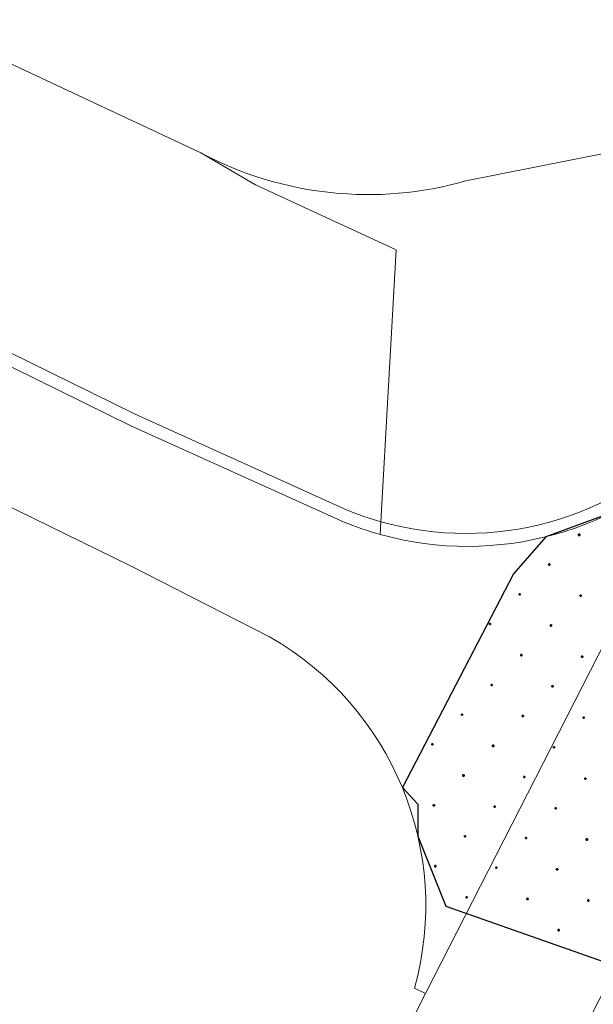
# Model space of a CAD drawing. Header units: metres. Extents: x 248513 to 249301, y 480001 to 481879.
# Tile 6 of 9: x 249197 to 249216, y 481766 to 481798. Entities that reach past the tile are written whole.
import ezdxf

# ---------------------------------------------------------------- set-up
doc = ezdxf.new("R2010")
doc.units = ezdxf.units.M
for name, color, linetype, lineweight in [('B-XX-GR-GROENVOORZIENING-GV', 80, 'Continuous', 18), ('B-XX-VH-VERHARDING_GESLOTEN-GV', 252, 'Continuous', 18), ('B-XX-VH-VERHARDING_HALFVERHARDING-GV', 252, 'Continuous', 18)]:
    doc.layers.add(name, color=color, linetype=linetype, lineweight=lineweight)
doc.layers.add('DLX_TERR_CALC', color=3, linetype='Continuous', true_color=0x00ff00)

msp = doc.modelspace()

# ---------------------------------------------------------------- linework, layer by layer
at = {"layer": 'B-XX-GR-GROENVOORZIENING-GV'}
for points in [[(249107.587, 481823.332), (249107.853, 481823.324), (249108.022, 481823.248), (249108.147, 481823.112), (249108.205, 481822.992), (249108.23, 481822.853), (249108.236, 481822.784), (249109.382, 481822.675), (249111.654, 481822.778), (249114.452, 481822.807), (249118.487, 481822.726), (249121.375, 481822.238), (249125.357, 481821.187), (249130.032, 481819.293), (249141.264, 481813.887), (249179.463, 481795.407), (249183.059, 481793.69), (249189.174, 481790.938), (249200.914, 481785.164), (249207.941, 481781.99)], [(249209.052, 481781.608), (249209.552, 481790.585), (249204.91, 481792.726), (249203.102, 481793.784), (249177.092, 481805.98), (249145.07, 481821.435)], [(249205.369, 481777.806), (249200.781, 481780.145), (249183.162, 481788.769), (249178.006, 481791.631), (249169.562, 481795.6), (249158.2, 481800.98), (249136.38, 481811.5)], [(249203.102, 481793.784), (249204.91, 481792.726), (249209.552, 481790.585), (249209.052, 481781.608)], [(249217.584, 481793.997), (249211.861, 481792.858)], [(249198.702, 481742.647), (249202.859, 481750.81), (249210.529, 481766.036), (249210.161, 481766.206)]]:
    msp.add_lwpolyline(points, dxfattribs=at)
for points in [[(249211.861, 481792.858, -0.193852), (249203.102, 481793.784)], [(249209.052, 481781.608, 0.278649), (249219.387, 481784.456)], [(249207.941, 481781.99, 0.0283), (249209.052, 481781.608)], [(249210.161, 481766.206, 0.343957), (249205.369, 481777.806)]]:
    msp.add_lwpolyline(points, format="xyb", dxfattribs=at)
at = {"layer": 'B-XX-VH-VERHARDING_GESLOTEN-GV'}
for points in [[(249207.834, 481781.595), (249200.793, 481784.775), (249189.054, 481790.549), (249182.941, 481793.3), (249179.34, 481795.02), (249141.14, 481813.5), (249129.92, 481818.9), (249125.28, 481820.78), (249121.34, 481821.82), (249118.5, 481822.3), (249114.5, 481822.38), (249111.715, 481822.351), (249109.422, 481822.247), (249107.962, 481822.386)], [(249145.07, 481821.435), (249177.092, 481805.98), (249203.102, 481793.784)], [(249169.562, 481795.6), (249178.006, 481791.631), (249183.162, 481788.769), (249200.781, 481780.145), (249205.369, 481777.806)], [(249211.861, 481792.858), (249217.584, 481793.997)], [(249202.363, 481738.627), (249215.77, 481764.857), (249223.981, 481780.904), (249224.39, 481781.721), (249219.86, 481784.297), (249210.529, 481766.036), (249202.859, 481750.81), (249198.702, 481742.647)], [(249210.161, 481766.206), (249210.529, 481766.036), (249219.86, 481784.297)]]:
    msp.add_lwpolyline(points, dxfattribs=at)
for points in [[(249203.102, 481793.784, 0.193852), (249211.861, 481792.858)], [(249219.721, 481784.148, -0.277489), (249209.029, 481781.186)], [(249209.029, 481781.186, -0.02955), (249207.834, 481781.595)], [(249205.369, 481777.806, -0.343957), (249210.161, 481766.206)]]:
    msp.add_lwpolyline(points, format="xyb", dxfattribs=at)
at = {"layer": 'B-XX-VH-VERHARDING_HALFVERHARDING-GV'}
for points in [[(249207.941, 481781.99), (249200.914, 481785.164), (249189.174, 481790.938), (249183.059, 481793.69), (249179.463, 481795.407), (249141.264, 481813.887), (249130.032, 481819.293), (249125.357, 481821.187), (249121.375, 481822.238), (249118.487, 481822.726), (249114.452, 481822.807), (249111.654, 481822.778), (249109.382, 481822.675), (249108.236, 481822.784)], [(249107.962, 481822.386), (249109.422, 481822.247), (249111.715, 481822.351), (249114.5, 481822.38), (249118.5, 481822.3), (249121.34, 481821.82), (249125.28, 481820.78), (249129.92, 481818.9), (249141.14, 481813.5), (249179.34, 481795.02), (249182.941, 481793.3), (249189.054, 481790.549), (249200.793, 481784.775), (249207.834, 481781.595)], [(249209.052, 481781.608), (249209.029, 481781.186)], [(249209.029, 481781.186), (249209.052, 481781.608)]]:
    msp.add_lwpolyline(points, dxfattribs=at)
for points in [[(249219.387, 481784.456, -0.278649), (249209.052, 481781.608)], [(249209.029, 481781.186, 0.277489), (249219.721, 481784.148)], [(249209.052, 481781.608, -0.0283), (249207.941, 481781.99)], [(249207.834, 481781.595, 0.02955), (249209.029, 481781.186)]]:
    msp.add_lwpolyline(points, format="xyb", dxfattribs=at)
at = {"layer": 'DLX_TERR_CALC'}
for points in [[(249216.689, 481781.911, 0), (249214.504, 481781.11, 0)], [(249214.504, 481781.11, 0), (249213.435, 481779.884, 0)], [(249213.435, 481779.884, 0), (249209.76, 481772.83, 0)], [(249209.76, 481772.83, 0), (249210.273, 481772.278, 0)], [(249210.273, 481772.278, 0), (249210.273, 481771.222, 0)], [(249210.273, 481771.222, 0), (249211.192, 481768.914, 0)], [(249211.192, 481768.914, 0), (249216.836, 481766.939, 0)]]:
    msp.add_polyline3d(points, dxfattribs=at)

# ---------------------------------------------------------------- meshes
mesh = msp.add_polyface(dxfattribs=at)
corners = [(249215.617, 481781.191), (249215.582, 481781.191), (249215.599, 481781.173), (249215.582, 481781.191), (249215.582, 481781.156), (249215.599, 481781.173), (249215.582, 481781.156), (249215.617, 481781.156), (249215.599, 481781.173), (249215.617, 481781.156), (249215.617, 481781.191), (249215.599, 481781.173), (249215.582, 481781.191), (249215.617, 481781.191), (249215.599, 481781.173), (249215.582, 481781.156), (249215.582, 481781.191), (249215.599, 481781.173), (249215.617, 481781.156), (249215.582, 481781.156), (249215.599, 481781.173), (249215.617, 481781.191), (249215.617, 481781.156), (249215.599, 481781.173)]
mesh.append_faces([[corners[k] for k in face] for face in [(0, 1, 2), (3, 4, 5), (6, 7, 8), (9, 10, 11), (12, 13, 14), (15, 16, 17), (18, 19, 20), (21, 22, 23)]])
mesh = msp.add_polyface(dxfattribs=at)
corners = [(249214.637, 481780.211), (249214.601, 481780.211), (249214.619, 481780.193), (249214.601, 481780.211), (249214.601, 481780.175), (249214.619, 481780.193), (249214.601, 481780.175), (249214.637, 481780.175), (249214.619, 481780.193), (249214.637, 481780.175), (249214.637, 481780.211), (249214.619, 481780.193), (249214.601, 481780.211), (249214.637, 481780.211), (249214.619, 481780.193), (249214.601, 481780.175), (249214.601, 481780.211), (249214.619, 481780.193), (249214.637, 481780.175), (249214.601, 481780.175), (249214.619, 481780.193), (249214.637, 481780.211), (249214.637, 481780.175), (249214.619, 481780.193)]
mesh.append_faces([[corners[k] for k in face] for face in [(0, 1, 2), (3, 4, 5), (6, 7, 8), (9, 10, 11), (12, 13, 14), (15, 16, 17), (18, 19, 20), (21, 22, 23)]])
mesh = msp.add_polyface(dxfattribs=at)
corners = [(249213.656, 481779.23), (249213.621, 481779.23), (249213.638, 481779.213), (249213.621, 481779.23), (249213.621, 481779.195), (249213.638, 481779.213), (249213.621, 481779.195), (249213.656, 481779.195), (249213.638, 481779.213), (249213.656, 481779.195), (249213.656, 481779.23), (249213.638, 481779.213), (249213.621, 481779.23), (249213.656, 481779.23), (249213.638, 481779.213), (249213.621, 481779.195), (249213.621, 481779.23), (249213.638, 481779.213), (249213.656, 481779.195), (249213.621, 481779.195), (249213.638, 481779.213), (249213.656, 481779.23), (249213.656, 481779.195), (249213.638, 481779.213)]
mesh.append_faces([[corners[k] for k in face] for face in [(0, 1, 2), (3, 4, 5), (6, 7, 8), (9, 10, 11), (12, 13, 14), (15, 16, 17), (18, 19, 20), (21, 22, 23)]])
mesh = msp.add_polyface(dxfattribs=at)
corners = [(249215.668, 481779.179), (249215.632, 481779.179), (249215.65, 481779.162), (249215.632, 481779.179), (249215.632, 481779.144), (249215.65, 481779.162), (249215.632, 481779.144), (249215.668, 481779.144), (249215.65, 481779.162), (249215.668, 481779.144), (249215.668, 481779.179), (249215.65, 481779.162), (249215.632, 481779.179), (249215.668, 481779.179), (249215.65, 481779.162), (249215.632, 481779.144), (249215.632, 481779.179), (249215.65, 481779.162), (249215.668, 481779.144), (249215.632, 481779.144), (249215.65, 481779.162), (249215.668, 481779.179), (249215.668, 481779.144), (249215.65, 481779.162)]
mesh.append_faces([[corners[k] for k in face] for face in [(0, 1, 2), (3, 4, 5), (6, 7, 8), (9, 10, 11), (12, 13, 14), (15, 16, 17), (18, 19, 20), (21, 22, 23)]])
mesh = msp.add_polyface(dxfattribs=at)
corners = [(249212.676, 481778.25), (249212.64, 481778.25), (249212.658, 481778.232), (249212.64, 481778.25), (249212.64, 481778.214), (249212.658, 481778.232), (249212.64, 481778.214), (249212.676, 481778.214), (249212.658, 481778.232), (249212.676, 481778.214), (249212.676, 481778.25), (249212.658, 481778.232), (249212.64, 481778.25), (249212.676, 481778.25), (249212.658, 481778.232), (249212.64, 481778.214), (249212.64, 481778.25), (249212.658, 481778.232), (249212.676, 481778.214), (249212.64, 481778.214), (249212.658, 481778.232), (249212.676, 481778.25), (249212.676, 481778.214), (249212.658, 481778.232)]
mesh.append_faces([[corners[k] for k in face] for face in [(0, 1, 2), (3, 4, 5), (6, 7, 8), (9, 10, 11), (12, 13, 14), (15, 16, 17), (18, 19, 20), (21, 22, 23)]])
mesh = msp.add_polyface(dxfattribs=at)
corners = [(249214.687, 481778.199), (249214.652, 481778.199), (249214.67, 481778.181), (249214.652, 481778.199), (249214.652, 481778.163), (249214.67, 481778.181), (249214.652, 481778.163), (249214.687, 481778.163), (249214.67, 481778.181), (249214.687, 481778.163), (249214.687, 481778.199), (249214.67, 481778.181), (249214.652, 481778.199), (249214.687, 481778.199), (249214.67, 481778.181), (249214.652, 481778.163), (249214.652, 481778.199), (249214.67, 481778.181), (249214.687, 481778.163), (249214.652, 481778.163), (249214.67, 481778.181), (249214.687, 481778.199), (249214.687, 481778.163), (249214.67, 481778.181)]
mesh.append_faces([[corners[k] for k in face] for face in [(0, 1, 2), (3, 4, 5), (6, 7, 8), (9, 10, 11), (12, 13, 14), (15, 16, 17), (18, 19, 20), (21, 22, 23)]])
mesh = msp.add_polyface(dxfattribs=at)
corners = [(249213.707, 481777.218), (249213.672, 481777.218), (249213.689, 481777.201), (249213.672, 481777.218), (249213.672, 481777.183), (249213.689, 481777.201), (249213.672, 481777.183), (249213.707, 481777.183), (249213.689, 481777.201), (249213.707, 481777.183), (249213.707, 481777.218), (249213.689, 481777.201), (249213.672, 481777.218), (249213.707, 481777.218), (249213.689, 481777.201), (249213.672, 481777.183), (249213.672, 481777.218), (249213.689, 481777.201), (249213.707, 481777.183), (249213.672, 481777.183), (249213.689, 481777.201), (249213.707, 481777.218), (249213.707, 481777.183), (249213.689, 481777.201)]
mesh.append_faces([[corners[k] for k in face] for face in [(0, 1, 2), (3, 4, 5), (6, 7, 8), (9, 10, 11), (12, 13, 14), (15, 16, 17), (18, 19, 20), (21, 22, 23)]])
mesh = msp.add_polyface(dxfattribs=at)
corners = [(249215.719, 481777.167), (249215.683, 481777.167), (249215.701, 481777.15), (249215.683, 481777.167), (249215.683, 481777.132), (249215.701, 481777.15), (249215.683, 481777.132), (249215.719, 481777.132), (249215.701, 481777.15), (249215.719, 481777.132), (249215.719, 481777.167), (249215.701, 481777.15), (249215.683, 481777.167), (249215.719, 481777.167), (249215.701, 481777.15), (249215.683, 481777.132), (249215.683, 481777.167), (249215.701, 481777.15), (249215.719, 481777.132), (249215.683, 481777.132), (249215.701, 481777.15), (249215.719, 481777.167), (249215.719, 481777.132), (249215.701, 481777.15)]
mesh.append_faces([[corners[k] for k in face] for face in [(0, 1, 2), (3, 4, 5), (6, 7, 8), (9, 10, 11), (12, 13, 14), (15, 16, 17), (18, 19, 20), (21, 22, 23)]])
mesh = msp.add_polyface(dxfattribs=at)
corners = [(249212.727, 481776.238), (249212.691, 481776.238), (249212.709, 481776.22), (249212.691, 481776.238), (249212.691, 481776.203), (249212.709, 481776.22), (249212.691, 481776.203), (249212.727, 481776.203), (249212.709, 481776.22), (249212.727, 481776.203), (249212.727, 481776.238), (249212.709, 481776.22), (249212.691, 481776.238), (249212.727, 481776.238), (249212.709, 481776.22), (249212.691, 481776.203), (249212.691, 481776.238), (249212.709, 481776.22), (249212.727, 481776.203), (249212.691, 481776.203), (249212.709, 481776.22), (249212.727, 481776.238), (249212.727, 481776.203), (249212.709, 481776.22)]
mesh.append_faces([[corners[k] for k in face] for face in [(0, 1, 2), (3, 4, 5), (6, 7, 8), (9, 10, 11), (12, 13, 14), (15, 16, 17), (18, 19, 20), (21, 22, 23)]])
mesh = msp.add_polyface(dxfattribs=at)
corners = [(249214.738, 481776.187), (249214.703, 481776.187), (249214.721, 481776.169), (249214.703, 481776.187), (249214.703, 481776.152), (249214.721, 481776.169), (249214.703, 481776.152), (249214.738, 481776.152), (249214.721, 481776.169), (249214.738, 481776.152), (249214.738, 481776.187), (249214.721, 481776.169), (249214.703, 481776.187), (249214.738, 481776.187), (249214.721, 481776.169), (249214.703, 481776.152), (249214.703, 481776.187), (249214.721, 481776.169), (249214.738, 481776.152), (249214.703, 481776.152), (249214.721, 481776.169), (249214.738, 481776.187), (249214.738, 481776.152), (249214.721, 481776.169)]
mesh.append_faces([[corners[k] for k in face] for face in [(0, 1, 2), (3, 4, 5), (6, 7, 8), (9, 10, 11), (12, 13, 14), (15, 16, 17), (18, 19, 20), (21, 22, 23)]])
mesh = msp.add_polyface(dxfattribs=at)
corners = [(249211.746, 481775.258), (249211.711, 481775.258), (249211.729, 481775.24), (249211.711, 481775.258), (249211.711, 481775.222), (249211.729, 481775.24), (249211.711, 481775.222), (249211.746, 481775.222), (249211.729, 481775.24), (249211.746, 481775.222), (249211.746, 481775.258), (249211.729, 481775.24), (249211.711, 481775.258), (249211.746, 481775.258), (249211.729, 481775.24), (249211.711, 481775.222), (249211.711, 481775.258), (249211.729, 481775.24), (249211.746, 481775.222), (249211.711, 481775.222), (249211.729, 481775.24), (249211.746, 481775.258), (249211.746, 481775.222), (249211.729, 481775.24)]
mesh.append_faces([[corners[k] for k in face] for face in [(0, 1, 2), (3, 4, 5), (6, 7, 8), (9, 10, 11), (12, 13, 14), (15, 16, 17), (18, 19, 20), (21, 22, 23)]])
mesh = msp.add_polyface(dxfattribs=at)
corners = [(249213.758, 481775.207), (249213.723, 481775.207), (249213.74, 481775.189), (249213.723, 481775.207), (249213.723, 481775.171), (249213.74, 481775.189), (249213.723, 481775.171), (249213.758, 481775.171), (249213.74, 481775.189), (249213.758, 481775.171), (249213.758, 481775.207), (249213.74, 481775.189), (249213.723, 481775.207), (249213.758, 481775.207), (249213.74, 481775.189), (249213.723, 481775.171), (249213.723, 481775.207), (249213.74, 481775.189), (249213.758, 481775.171), (249213.723, 481775.171), (249213.74, 481775.189), (249213.758, 481775.207), (249213.758, 481775.171), (249213.74, 481775.189)]
mesh.append_faces([[corners[k] for k in face] for face in [(0, 1, 2), (3, 4, 5), (6, 7, 8), (9, 10, 11), (12, 13, 14), (15, 16, 17), (18, 19, 20), (21, 22, 23)]])
mesh = msp.add_polyface(dxfattribs=at)
corners = [(249215.77, 481775.156), (249215.734, 481775.156), (249215.752, 481775.138), (249215.734, 481775.156), (249215.734, 481775.12), (249215.752, 481775.138), (249215.734, 481775.12), (249215.77, 481775.12), (249215.752, 481775.138), (249215.77, 481775.12), (249215.77, 481775.156), (249215.752, 481775.138), (249215.734, 481775.156), (249215.77, 481775.156), (249215.752, 481775.138), (249215.734, 481775.12), (249215.734, 481775.156), (249215.752, 481775.138), (249215.77, 481775.12), (249215.734, 481775.12), (249215.752, 481775.138), (249215.77, 481775.156), (249215.77, 481775.12), (249215.752, 481775.138)]
mesh.append_faces([[corners[k] for k in face] for face in [(0, 1, 2), (3, 4, 5), (6, 7, 8), (9, 10, 11), (12, 13, 14), (15, 16, 17), (18, 19, 20), (21, 22, 23)]])
mesh = msp.add_polyface(dxfattribs=at)
corners = [(249210.766, 481774.277), (249210.73, 481774.277), (249210.748, 481774.26), (249210.73, 481774.277), (249210.73, 481774.242), (249210.748, 481774.26), (249210.73, 481774.242), (249210.766, 481774.242), (249210.748, 481774.26), (249210.766, 481774.242), (249210.766, 481774.277), (249210.748, 481774.26), (249210.73, 481774.277), (249210.766, 481774.277), (249210.748, 481774.26), (249210.73, 481774.242), (249210.73, 481774.277), (249210.748, 481774.26), (249210.766, 481774.242), (249210.73, 481774.242), (249210.748, 481774.26), (249210.766, 481774.277), (249210.766, 481774.242), (249210.748, 481774.26)]
mesh.append_faces([[corners[k] for k in face] for face in [(0, 1, 2), (3, 4, 5), (6, 7, 8), (9, 10, 11), (12, 13, 14), (15, 16, 17), (18, 19, 20), (21, 22, 23)]])
mesh = msp.add_polyface(dxfattribs=at)
corners = [(249212.778, 481774.226), (249212.742, 481774.226), (249212.76, 481774.209), (249212.742, 481774.226), (249212.742, 481774.191), (249212.76, 481774.209), (249212.742, 481774.191), (249212.778, 481774.191), (249212.76, 481774.209), (249212.778, 481774.191), (249212.778, 481774.226), (249212.76, 481774.209), (249212.742, 481774.226), (249212.778, 481774.226), (249212.76, 481774.209), (249212.742, 481774.191), (249212.742, 481774.226), (249212.76, 481774.209), (249212.778, 481774.191), (249212.742, 481774.191), (249212.76, 481774.209), (249212.778, 481774.226), (249212.778, 481774.191), (249212.76, 481774.209)]
mesh.append_faces([[corners[k] for k in face] for face in [(0, 1, 2), (3, 4, 5), (6, 7, 8), (9, 10, 11), (12, 13, 14), (15, 16, 17), (18, 19, 20), (21, 22, 23)]])
mesh = msp.add_polyface(dxfattribs=at)
corners = [(249214.789, 481774.175), (249214.754, 481774.175), (249214.772, 481774.158), (249214.754, 481774.175), (249214.754, 481774.14), (249214.772, 481774.158), (249214.754, 481774.14), (249214.789, 481774.14), (249214.772, 481774.158), (249214.789, 481774.14), (249214.789, 481774.175), (249214.772, 481774.158), (249214.754, 481774.175), (249214.789, 481774.175), (249214.772, 481774.158), (249214.754, 481774.14), (249214.754, 481774.175), (249214.772, 481774.158), (249214.789, 481774.14), (249214.754, 481774.14), (249214.772, 481774.158), (249214.789, 481774.175), (249214.789, 481774.14), (249214.772, 481774.158)]
mesh.append_faces([[corners[k] for k in face] for face in [(0, 1, 2), (3, 4, 5), (6, 7, 8), (9, 10, 11), (12, 13, 14), (15, 16, 17), (18, 19, 20), (21, 22, 23)]])
mesh = msp.add_polyface(dxfattribs=at)
corners = [(249211.797, 481773.246), (249211.762, 481773.246), (249211.78, 481773.228), (249211.762, 481773.246), (249211.762, 481773.211), (249211.78, 481773.228), (249211.762, 481773.211), (249211.797, 481773.211), (249211.78, 481773.228), (249211.797, 481773.211), (249211.797, 481773.246), (249211.78, 481773.228), (249211.762, 481773.246), (249211.797, 481773.246), (249211.78, 481773.228), (249211.762, 481773.211), (249211.762, 481773.246), (249211.78, 481773.228), (249211.797, 481773.211), (249211.762, 481773.211), (249211.78, 481773.228), (249211.797, 481773.246), (249211.797, 481773.211), (249211.78, 481773.228)]
mesh.append_faces([[corners[k] for k in face] for face in [(0, 1, 2), (3, 4, 5), (6, 7, 8), (9, 10, 11), (12, 13, 14), (15, 16, 17), (18, 19, 20), (21, 22, 23)]])
mesh = msp.add_polyface(dxfattribs=at)
corners = [(249213.809, 481773.195), (249213.774, 481773.195), (249213.791, 481773.177), (249213.774, 481773.195), (249213.774, 481773.16), (249213.791, 481773.177), (249213.774, 481773.16), (249213.809, 481773.16), (249213.791, 481773.177), (249213.809, 481773.16), (249213.809, 481773.195), (249213.791, 481773.177), (249213.774, 481773.195), (249213.809, 481773.195), (249213.791, 481773.177), (249213.774, 481773.16), (249213.774, 481773.195), (249213.791, 481773.177), (249213.809, 481773.16), (249213.774, 481773.16), (249213.791, 481773.177), (249213.809, 481773.195), (249213.809, 481773.16), (249213.791, 481773.177)]
mesh.append_faces([[corners[k] for k in face] for face in [(0, 1, 2), (3, 4, 5), (6, 7, 8), (9, 10, 11), (12, 13, 14), (15, 16, 17), (18, 19, 20), (21, 22, 23)]])
mesh = msp.add_polyface(dxfattribs=at)
corners = [(249215.821, 481773.144), (249215.785, 481773.144), (249215.803, 481773.126), (249215.785, 481773.144), (249215.785, 481773.109), (249215.803, 481773.126), (249215.785, 481773.109), (249215.821, 481773.109), (249215.803, 481773.126), (249215.821, 481773.109), (249215.821, 481773.144), (249215.803, 481773.126), (249215.785, 481773.144), (249215.821, 481773.144), (249215.803, 481773.126), (249215.785, 481773.109), (249215.785, 481773.144), (249215.803, 481773.126), (249215.821, 481773.109), (249215.785, 481773.109), (249215.803, 481773.126), (249215.821, 481773.144), (249215.821, 481773.109), (249215.803, 481773.126)]
mesh.append_faces([[corners[k] for k in face] for face in [(0, 1, 2), (3, 4, 5), (6, 7, 8), (9, 10, 11), (12, 13, 14), (15, 16, 17), (18, 19, 20), (21, 22, 23)]])
mesh = msp.add_polyface(dxfattribs=at)
corners = [(249210.817, 481772.265), (249210.781, 481772.265), (249210.799, 481772.248), (249210.781, 481772.265), (249210.781, 481772.23), (249210.799, 481772.248), (249210.781, 481772.23), (249210.817, 481772.23), (249210.799, 481772.248), (249210.817, 481772.23), (249210.817, 481772.265), (249210.799, 481772.248), (249210.781, 481772.265), (249210.817, 481772.265), (249210.799, 481772.248), (249210.781, 481772.23), (249210.781, 481772.265), (249210.799, 481772.248), (249210.817, 481772.23), (249210.781, 481772.23), (249210.799, 481772.248), (249210.817, 481772.265), (249210.817, 481772.23), (249210.799, 481772.248)]
mesh.append_faces([[corners[k] for k in face] for face in [(0, 1, 2), (3, 4, 5), (6, 7, 8), (9, 10, 11), (12, 13, 14), (15, 16, 17), (18, 19, 20), (21, 22, 23)]])
mesh = msp.add_polyface(dxfattribs=at)
corners = [(249212.829, 481772.215), (249212.793, 481772.215), (249212.811, 481772.197), (249212.793, 481772.215), (249212.793, 481772.179), (249212.811, 481772.197), (249212.793, 481772.179), (249212.829, 481772.179), (249212.811, 481772.197), (249212.829, 481772.179), (249212.829, 481772.215), (249212.811, 481772.197), (249212.793, 481772.215), (249212.829, 481772.215), (249212.811, 481772.197), (249212.793, 481772.179), (249212.793, 481772.215), (249212.811, 481772.197), (249212.829, 481772.179), (249212.793, 481772.179), (249212.811, 481772.197), (249212.829, 481772.215), (249212.829, 481772.179), (249212.811, 481772.197)]
mesh.append_faces([[corners[k] for k in face] for face in [(0, 1, 2), (3, 4, 5), (6, 7, 8), (9, 10, 11), (12, 13, 14), (15, 16, 17), (18, 19, 20), (21, 22, 23)]])
mesh = msp.add_polyface(dxfattribs=at)
corners = [(249214.84, 481772.164), (249214.805, 481772.164), (249214.823, 481772.146), (249214.805, 481772.164), (249214.805, 481772.128), (249214.823, 481772.146), (249214.805, 481772.128), (249214.84, 481772.128), (249214.823, 481772.146), (249214.84, 481772.128), (249214.84, 481772.164), (249214.823, 481772.146), (249214.805, 481772.164), (249214.84, 481772.164), (249214.823, 481772.146), (249214.805, 481772.128), (249214.805, 481772.164), (249214.823, 481772.146), (249214.84, 481772.128), (249214.805, 481772.128), (249214.823, 481772.146), (249214.84, 481772.164), (249214.84, 481772.128), (249214.823, 481772.146)]
mesh.append_faces([[corners[k] for k in face] for face in [(0, 1, 2), (3, 4, 5), (6, 7, 8), (9, 10, 11), (12, 13, 14), (15, 16, 17), (18, 19, 20), (21, 22, 23)]])
mesh = msp.add_polyface(dxfattribs=at)
corners = [(249211.848, 481771.234), (249211.813, 481771.234), (249211.83, 481771.216), (249211.813, 481771.234), (249211.813, 481771.199), (249211.83, 481771.216), (249211.813, 481771.199), (249211.848, 481771.199), (249211.83, 481771.216), (249211.848, 481771.199), (249211.848, 481771.234), (249211.83, 481771.216), (249211.813, 481771.234), (249211.848, 481771.234), (249211.83, 481771.216), (249211.813, 481771.199), (249211.813, 481771.234), (249211.83, 481771.216), (249211.848, 481771.199), (249211.813, 481771.199), (249211.83, 481771.216), (249211.848, 481771.234), (249211.848, 481771.199), (249211.83, 481771.216)]
mesh.append_faces([[corners[k] for k in face] for face in [(0, 1, 2), (3, 4, 5), (6, 7, 8), (9, 10, 11), (12, 13, 14), (15, 16, 17), (18, 19, 20), (21, 22, 23)]])
mesh = msp.add_polyface(dxfattribs=at)
corners = [(249213.86, 481771.183), (249213.825, 481771.183), (249213.842, 481771.166), (249213.825, 481771.183), (249213.825, 481771.148), (249213.842, 481771.166), (249213.825, 481771.148), (249213.86, 481771.148), (249213.842, 481771.166), (249213.86, 481771.148), (249213.86, 481771.183), (249213.842, 481771.166), (249213.825, 481771.183), (249213.86, 481771.183), (249213.842, 481771.166), (249213.825, 481771.148), (249213.825, 481771.183), (249213.842, 481771.166), (249213.86, 481771.148), (249213.825, 481771.148), (249213.842, 481771.166), (249213.86, 481771.183), (249213.86, 481771.148), (249213.842, 481771.166)]
mesh.append_faces([[corners[k] for k in face] for face in [(0, 1, 2), (3, 4, 5), (6, 7, 8), (9, 10, 11), (12, 13, 14), (15, 16, 17), (18, 19, 20), (21, 22, 23)]])
mesh = msp.add_polyface(dxfattribs=at)
corners = [(249215.872, 481771.132), (249215.836, 481771.132), (249215.854, 481771.115), (249215.836, 481771.132), (249215.836, 481771.097), (249215.854, 481771.115), (249215.836, 481771.097), (249215.872, 481771.097), (249215.854, 481771.115), (249215.872, 481771.097), (249215.872, 481771.132), (249215.854, 481771.115), (249215.836, 481771.132), (249215.872, 481771.132), (249215.854, 481771.115), (249215.836, 481771.097), (249215.836, 481771.132), (249215.854, 481771.115), (249215.872, 481771.097), (249215.836, 481771.097), (249215.854, 481771.115), (249215.872, 481771.132), (249215.872, 481771.097), (249215.854, 481771.115)]
mesh.append_faces([[corners[k] for k in face] for face in [(0, 1, 2), (3, 4, 5), (6, 7, 8), (9, 10, 11), (12, 13, 14), (15, 16, 17), (18, 19, 20), (21, 22, 23)]])
mesh = msp.add_polyface(dxfattribs=at)
corners = [(249210.868, 481770.254), (249210.832, 481770.254), (249210.85, 481770.236), (249210.832, 481770.254), (249210.832, 481770.218), (249210.85, 481770.236), (249210.832, 481770.218), (249210.868, 481770.218), (249210.85, 481770.236), (249210.868, 481770.218), (249210.868, 481770.254), (249210.85, 481770.236), (249210.832, 481770.254), (249210.868, 481770.254), (249210.85, 481770.236), (249210.832, 481770.218), (249210.832, 481770.254), (249210.85, 481770.236), (249210.868, 481770.218), (249210.832, 481770.218), (249210.85, 481770.236), (249210.868, 481770.254), (249210.868, 481770.218), (249210.85, 481770.236)]
mesh.append_faces([[corners[k] for k in face] for face in [(0, 1, 2), (3, 4, 5), (6, 7, 8), (9, 10, 11), (12, 13, 14), (15, 16, 17), (18, 19, 20), (21, 22, 23)]])
mesh = msp.add_polyface(dxfattribs=at)
corners = [(249212.879, 481770.203), (249212.844, 481770.203), (249212.862, 481770.185), (249212.844, 481770.203), (249212.844, 481770.167), (249212.862, 481770.185), (249212.844, 481770.167), (249212.879, 481770.167), (249212.862, 481770.185), (249212.879, 481770.167), (249212.879, 481770.203), (249212.862, 481770.185), (249212.844, 481770.203), (249212.879, 481770.203), (249212.862, 481770.185), (249212.844, 481770.167), (249212.844, 481770.203), (249212.862, 481770.185), (249212.879, 481770.167), (249212.844, 481770.167), (249212.862, 481770.185), (249212.879, 481770.203), (249212.879, 481770.167), (249212.862, 481770.185)]
mesh.append_faces([[corners[k] for k in face] for face in [(0, 1, 2), (3, 4, 5), (6, 7, 8), (9, 10, 11), (12, 13, 14), (15, 16, 17), (18, 19, 20), (21, 22, 23)]])
mesh = msp.add_polyface(dxfattribs=at)
corners = [(249214.891, 481770.152), (249214.856, 481770.152), (249214.874, 481770.134), (249214.856, 481770.152), (249214.856, 481770.116), (249214.874, 481770.134), (249214.856, 481770.116), (249214.891, 481770.116), (249214.874, 481770.134), (249214.891, 481770.116), (249214.891, 481770.152), (249214.874, 481770.134), (249214.856, 481770.152), (249214.891, 481770.152), (249214.874, 481770.134), (249214.856, 481770.116), (249214.856, 481770.152), (249214.874, 481770.134), (249214.891, 481770.116), (249214.856, 481770.116), (249214.874, 481770.134), (249214.891, 481770.152), (249214.891, 481770.116), (249214.874, 481770.134)]
mesh.append_faces([[corners[k] for k in face] for face in [(0, 1, 2), (3, 4, 5), (6, 7, 8), (9, 10, 11), (12, 13, 14), (15, 16, 17), (18, 19, 20), (21, 22, 23)]])
mesh = msp.add_polyface(dxfattribs=at)
corners = [(249211.899, 481769.222), (249211.864, 481769.222), (249211.881, 481769.205), (249211.864, 481769.222), (249211.864, 481769.187), (249211.881, 481769.205), (249211.864, 481769.187), (249211.899, 481769.187), (249211.881, 481769.205), (249211.899, 481769.187), (249211.899, 481769.222), (249211.881, 481769.205), (249211.864, 481769.222), (249211.899, 481769.222), (249211.881, 481769.205), (249211.864, 481769.187), (249211.864, 481769.222), (249211.881, 481769.205), (249211.899, 481769.187), (249211.864, 481769.187), (249211.881, 481769.205), (249211.899, 481769.222), (249211.899, 481769.187), (249211.881, 481769.205)]
mesh.append_faces([[corners[k] for k in face] for face in [(0, 1, 2), (3, 4, 5), (6, 7, 8), (9, 10, 11), (12, 13, 14), (15, 16, 17), (18, 19, 20), (21, 22, 23)]])
mesh = msp.add_polyface(dxfattribs=at)
corners = [(249213.911, 481769.171), (249213.875, 481769.171), (249213.893, 481769.154), (249213.875, 481769.171), (249213.875, 481769.136), (249213.893, 481769.154), (249213.875, 481769.136), (249213.911, 481769.136), (249213.893, 481769.154), (249213.911, 481769.136), (249213.911, 481769.171), (249213.893, 481769.154), (249213.875, 481769.171), (249213.911, 481769.171), (249213.893, 481769.154), (249213.875, 481769.136), (249213.875, 481769.171), (249213.893, 481769.154), (249213.911, 481769.136), (249213.875, 481769.136), (249213.893, 481769.154), (249213.911, 481769.171), (249213.911, 481769.136), (249213.893, 481769.154)]
mesh.append_faces([[corners[k] for k in face] for face in [(0, 1, 2), (3, 4, 5), (6, 7, 8), (9, 10, 11), (12, 13, 14), (15, 16, 17), (18, 19, 20), (21, 22, 23)]])
mesh = msp.add_polyface(dxfattribs=at)
corners = [(249215.923, 481769.12), (249215.887, 481769.12), (249215.905, 481769.103), (249215.887, 481769.12), (249215.887, 481769.085), (249215.905, 481769.103), (249215.887, 481769.085), (249215.923, 481769.085), (249215.905, 481769.103), (249215.923, 481769.085), (249215.923, 481769.12), (249215.905, 481769.103), (249215.887, 481769.12), (249215.923, 481769.12), (249215.905, 481769.103), (249215.887, 481769.085), (249215.887, 481769.12), (249215.905, 481769.103), (249215.923, 481769.085), (249215.887, 481769.085), (249215.905, 481769.103), (249215.923, 481769.12), (249215.923, 481769.085), (249215.905, 481769.103)]
mesh.append_faces([[corners[k] for k in face] for face in [(0, 1, 2), (3, 4, 5), (6, 7, 8), (9, 10, 11), (12, 13, 14), (15, 16, 17), (18, 19, 20), (21, 22, 23)]])
mesh = msp.add_polyface(dxfattribs=at)
corners = [(249214.942, 481768.14), (249214.907, 481768.14), (249214.924, 481768.122), (249214.907, 481768.14), (249214.907, 481768.105), (249214.924, 481768.122), (249214.907, 481768.105), (249214.942, 481768.105), (249214.924, 481768.122), (249214.942, 481768.105), (249214.942, 481768.14), (249214.924, 481768.122), (249214.907, 481768.14), (249214.942, 481768.14), (249214.924, 481768.122), (249214.907, 481768.105), (249214.907, 481768.14), (249214.924, 481768.122), (249214.942, 481768.105), (249214.907, 481768.105), (249214.924, 481768.122), (249214.942, 481768.14), (249214.942, 481768.105), (249214.924, 481768.122)]
mesh.append_faces([[corners[k] for k in face] for face in [(0, 1, 2), (3, 4, 5), (6, 7, 8), (9, 10, 11), (12, 13, 14), (15, 16, 17), (18, 19, 20), (21, 22, 23)]])

doc.saveas('drawing.dxf')
